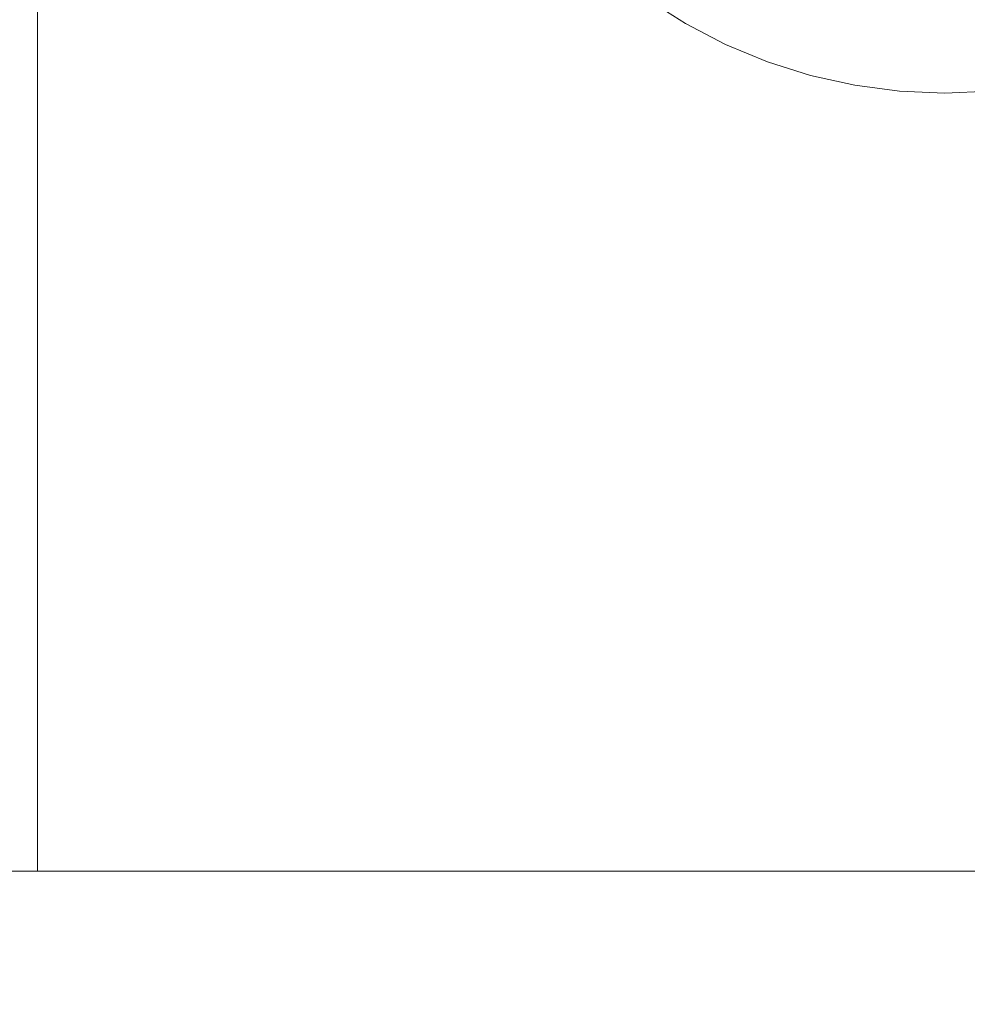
# Model space of a CAD drawing. Header units: inches. Extents: x -412 to -304, y -62 to 18.
# Tile 182 of 256: x -360.066 to -359.779, y -40.091 to -39.792. Entities that reach past the tile are written whole.
import ezdxf

# ---------------------------------------------------------------- set-up
doc = ezdxf.new("R2010")
doc.units = ezdxf.units.IN
doc.header["$LTSCALE"] = 32
doc.header["$MEASUREMENT"] = 0
doc.linetypes.add('Dash Style-1', pattern=[0.083328, 0.041656, -0.041672])
for name, color, linetype, lineweight in [('Black', 7, 'Continuous', 18), ('DashLineFill', 7, 'Dash Style-1', 13), ('Drawing', 7, 'Continuous', 18), ('Metal_HtAdjMech', 7, 'Continuous', 18), ('None', 7, 'Continuous', 18), ('SolidLine', 7, 'Continuous', 15), ('Wood_1-H', 7, 'Continuous', 13)]:
    doc.layers.add(name, color=color, linetype=linetype, lineweight=lineweight)

# ---------------------------------------------------------------- blocks, each defined once
blk = doc.blocks.new('Group-20')
at = {"layer": 'Black'}
for points in [[(-34.54794, 16.53613, 28.9791), (34.54794, 16.53613, 28.9791), (34.54794, -16.53613, 28.9791), (-34.54794, -16.53613, 28.9791)], [(-34.54794, 16.53613, 27.70079), (34.54794, 16.53613, 27.70079), (34.54794, -16.53613, 27.70079), (-34.54794, -16.53613, 27.70079)]]:
    blk.add_3dface(points, dxfattribs=at)
at = {"layer": 'Wood_1-H'}
for points in [[(-35.96494, 17.95313, 28.99879), (35.96494, 17.95313, 28.99879), (35.96494, -17.95313, 28.99879), (-35.96494, -17.95313, 28.99879)], [(-35.96494, 17.95313, 28.9791), (35.96494, 17.95313, 28.9791), (35.96494, -17.95313, 28.9791), (-35.96494, -17.95313, 28.9791)]]:
    blk.add_3dface(points, dxfattribs=at)
blk = doc.blocks.new('MpHtAdjTrough-1095 (3D)')
at = {"layer": 'Black'}
for points in [[(-17.3622, -4.05467, -1.5537), (17.3622, -4.05467, -1.5537), (17.3622, 2.5995, -3.97562), (-17.3622, 2.5995, -3.97562)], [(-17.3622, 2.59168, -4.03646), (17.3622, 2.59168, -4.03646), (17.3622, -4.07513, -1.60994), (-17.3622, -4.07513, -1.60994)]]:
    blk.add_3dface(points, dxfattribs=at)
blk = doc.blocks.new('TEK04-FrameB (3D)')
at = {"layer": 'Metal_HtAdjMech'}
for points, invisible_edges in [([(8.46457, -0.37402, 10.03937), (9.25197, -0.37402, 10.03937), (8.87199, -0.72895, 10.03937), (8.85827, -0.72835, 10.03937)], 11), ([(8.85827, -0.72835, 10.03937), (8.84454, -0.72895, 10.03937), (8.46457, -0.37402, 10.03937)], 10), ([(8.46457, -0.37402, 10.03937), (8.81751, -0.73371, 10.03937), (8.80441, -0.73784, 10.03937)], 9), ([(8.46457, -0.37402, 10.03937), (8.83092, -0.73074, 10.03937), (8.81751, -0.73371, 10.03937)], 9), ([(8.46457, -0.37402, 10.03937), (8.79171, -0.7431, 10.03937), (8.77953, -0.74944, 10.03937)], 9), ([(8.84454, -0.72895, 10.03937), (8.83092, -0.73074, 10.03937), (8.46457, -0.37402, 10.03937)], 10), ([(8.46457, -0.37402, 10.03937), (8.76794, -0.75683, 10.03937), (8.75704, -0.76519, 10.03937)], 9), ([(8.80441, -0.73784, 10.03937), (8.79171, -0.7431, 10.03937), (8.46457, -0.37402, 10.03937)], 10), ([(8.75704, -0.76519, 10.03937), (8.74691, -0.77447, 10.03937), (8.46457, -0.37402, 10.03937)], 10), ([(8.46457, -0.37402, 10.03937), (8.73763, -0.7846, 10.03937), (8.72927, -0.7955, 10.03937)], 9), ([(8.77953, -0.74944, 10.03937), (8.76794, -0.75683, 10.03937), (8.46457, -0.37402, 10.03937)], 10), ([(8.72927, -0.7955, 10.03937), (8.72189, -0.80709, 10.03937), (8.46457, -0.37402, 10.03937)], 10), ([(8.46457, -0.37402, 10.03937), (8.71554, -0.81927, 10.03937), (8.71028, -0.83197, 10.03937)], 9), ([(8.74691, -0.77447, 10.03937), (8.73763, -0.7846, 10.03937), (8.46457, -0.37402, 10.03937)], 10), ([(8.46457, -1.27953, 10.03937), (8.46457, -0.37402, 10.03937), (8.70079, -0.88583, 10.03937), (8.70139, -0.89955, 10.03937)], 10), ([(8.72189, -0.80709, 10.03937), (8.71554, -0.81927, 10.03937), (8.46457, -0.37402, 10.03937)], 10), ([(8.46457, -0.37402, 10.03937), (8.70615, -0.84507, 10.03937), (8.70318, -0.85848, 10.03937)], 9), ([(8.70318, -0.85848, 10.03937), (8.70139, -0.8721, 10.03937), (8.46457, -0.37402, 10.03937)], 10), ([(8.71028, -0.83197, 10.03937), (8.70615, -0.84507, 10.03937), (8.46457, -0.37402, 10.03937)], 10), ([(8.70139, -0.8721, 10.03937), (8.70079, -0.88583, 10.03937), (8.46457, -0.37402, 10.03937)], 10), ([(8.46457, -0.38431, 10.03982), (8.46457, -0.37402, 10.03937), (8.46457, -1.27953, 10.03937)], 8), ([(8.46457, -1.27953, 10.03937), (8.46457, -0.39453, 10.04116), (8.46457, -0.38431, 10.03982)], 9), ([(8.46457, -0.40458, 10.04339), (8.46457, -0.39453, 10.04116), (8.46457, -1.27953, 10.03937)], 10), ([(8.46457, -1.27953, 10.03937), (8.46457, -0.41441, 10.04649), (8.46457, -0.40458, 10.04339)], 9), ([(8.46457, -0.42393, 10.05044), (8.46457, -0.41441, 10.04649), (8.46457, -1.27953, 10.03937)], 10), ([(8.46457, -0.43307, 10.05519), (8.46457, -0.42393, 10.05044), (8.46457, -1.27953, 10.03937)], 10), ([(8.46457, -1.27953, 10.03937), (8.46457, -1.27953, 10.15748), (8.46457, -0.61024, 10.15748), (8.46457, -0.43307, 10.05519)], 12), ([(8.46457, -0.44176, 10.06073), (8.46457, -0.43307, 10.05519), (8.46457, -0.61024, 10.15748)], 10), ([(8.46457, -0.44994, 10.067), (8.46457, -0.44176, 10.06073), (8.46457, -0.61024, 10.15748)], 10), ([(8.46457, -0.45753, 10.07396), (8.46457, -0.44994, 10.067), (8.46457, -0.61024, 10.15748)], 10), ([(8.46457, -0.61024, 10.15748), (8.46457, -0.46449, 10.08156), (8.46457, -0.45753, 10.07396)], 9), ([(8.46457, -0.47077, 10.08974), (8.46457, -0.46449, 10.08156), (8.46457, -0.61024, 10.15748)], 10), ([(8.46457, -0.61024, 10.15748), (8.46457, -0.4763, 10.09843), (8.46457, -0.47077, 10.08974)], 9), ([(8.46457, -0.48106, 10.10756), (8.46457, -0.4763, 10.09843), (8.46457, -0.61024, 10.15748)], 10), ([(8.46457, -0.61024, 10.15748), (8.46457, -0.485, 10.11708), (8.46457, -0.48106, 10.10756)], 9), ([(8.46457, -0.4881, 10.12691), (8.46457, -0.485, 10.11708), (8.46457, -0.61024, 10.15748)], 10), ([(8.46457, -0.61024, 10.15748), (8.46457, -0.49033, 10.13697), (8.46457, -0.4881, 10.12691)], 9), ([(8.46457, -0.49168, 10.14719), (8.46457, -0.49033, 10.13697), (8.46457, -0.61024, 10.15748)], 10), ([(8.46457, -0.49213, 10.15748), (8.46457, -0.49168, 10.14719), (8.46457, -0.61024, 10.15748)], 10), ([(8.46457, -0.61024, 10.15748), (8.46457, -0.61024, 10.45242), (8.46457, -0.49213, 10.45242), (8.46457, -0.49213, 10.15748)], 8), ([(8.46457, -0.61024, 10.15748), (8.84454, -0.72895, 10.15748), (8.85827, -0.72835, 10.15748)], 9), ([(8.46457, -0.61024, 10.15748), (8.83092, -0.73074, 10.15748), (8.84454, -0.72895, 10.15748)], 9), ([(8.85827, -0.72835, 10.15748), (8.87199, -0.72895, 10.15748), (9.25197, -0.61024, 10.15748), (8.46457, -0.61024, 10.15748)], 10), ([(8.46457, -0.61024, 10.15748), (8.79171, -0.7431, 10.15748), (8.80441, -0.73784, 10.15748)], 9), ([(8.80441, -0.73784, 10.15748), (8.81751, -0.73371, 10.15748), (8.46457, -0.61024, 10.15748)], 10), ([(8.81751, -0.73371, 10.15748), (8.83092, -0.73074, 10.15748), (8.46457, -0.61024, 10.15748)], 10), ([(8.46457, -0.61024, 10.15748), (8.76794, -0.75683, 10.15748), (8.77953, -0.74944, 10.15748)], 9), ([(8.46457, -0.61024, 10.15748), (8.74691, -0.77447, 10.15748), (8.75704, -0.76519, 10.15748)], 9), ([(8.77953, -0.74944, 10.15748), (8.79171, -0.7431, 10.15748), (8.46457, -0.61024, 10.15748)], 10), ([(8.46457, -0.61024, 10.15748), (8.73763, -0.7846, 10.15748), (8.74691, -0.77447, 10.15748)], 9), ([(8.46457, -0.61024, 10.15748), (8.70139, -0.8721, 10.15748), (8.70318, -0.85848, 10.15748)], 9), ([(8.75704, -0.76519, 10.15748), (8.76794, -0.75683, 10.15748), (8.46457, -0.61024, 10.15748)], 10), ([(8.46457, -0.61024, 10.15748), (8.72189, -0.80709, 10.15748), (8.72927, -0.7955, 10.15748)], 9), ([(8.46457, -0.61024, 10.15748), (8.70079, -0.88583, 10.15748), (8.70139, -0.8721, 10.15748)], 9), ([(8.46457, -0.61024, 10.15748), (8.71554, -0.81927, 10.15748), (8.72189, -0.80709, 10.15748)], 9), ([(8.70139, -0.89955, 10.15748), (8.70079, -0.88583, 10.15748), (8.46457, -0.61024, 10.15748), (8.46457, -1.27953, 10.15748)], 10), ([(8.72927, -0.7955, 10.15748), (8.73763, -0.7846, 10.15748), (8.46457, -0.61024, 10.15748)], 10), ([(8.46457, -0.61024, 10.15748), (8.70615, -0.84507, 10.15748), (8.71028, -0.83197, 10.15748)], 9), ([(8.71028, -0.83197, 10.15748), (8.71554, -0.81927, 10.15748), (8.46457, -0.61024, 10.15748)], 10), ([(8.70318, -0.85848, 10.15748), (8.70615, -0.84507, 10.15748), (8.46457, -0.61024, 10.15748)], 10), ([(8.72927, -0.7955, 10.03937), (8.72927, -0.7955, 10.15748), (8.72189, -0.80709, 10.15748), (8.72189, -0.80709, 10.03937)], 5), ([(8.72189, -0.80709, 10.03937), (8.72189, -0.80709, 10.15748), (8.71554, -0.81927, 10.15748), (8.71554, -0.81927, 10.03937)], 5), ([(8.71554, -0.81927, 10.03937), (8.71554, -0.81927, 10.15748), (8.71028, -0.83197, 10.15748), (8.71028, -0.83197, 10.03937)], 5), ([(8.71028, -0.83197, 10.03937), (8.71028, -0.83197, 10.15748), (8.70615, -0.84507, 10.15748), (8.70615, -0.84507, 10.03937)], 5), ([(8.70615, -0.84507, 10.03937), (8.70615, -0.84507, 10.15748), (8.70318, -0.85848, 10.15748), (8.70318, -0.85848, 10.03937)], 5), ([(8.70318, -0.85848, 10.03937), (8.70318, -0.85848, 10.15748), (8.70139, -0.8721, 10.15748), (8.70139, -0.8721, 10.03937)], 5), ([(8.70139, -0.8721, 10.03937), (8.70139, -0.8721, 10.15748), (8.70079, -0.88583, 10.15748), (8.70079, -0.88583, 10.03937)], 5), ([(8.70079, -0.88583, 10.03937), (8.70079, -0.88583, 10.15748), (8.70139, -0.89955, 10.15748), (8.70139, -0.89955, 10.03937)], 5)]:
    blk.add_3dface(points, dxfattribs=dict(at, invisible_edges=invisible_edges))
for points in [[(9.25197, -0.49213, 10.45242), (8.46457, -0.49213, 10.45242), (8.46457, -0.61024, 10.45242), (9.25197, -0.61024, 10.45242)], [(9.25197, -0.61024, 10.45242), (8.46457, -0.61024, 10.45242), (8.46457, -0.61024, 10.15748), (9.25197, -0.61024, 10.15748)]]:
    blk.add_3dface(points, dxfattribs=at)
blk = doc.blocks.new('TEK04-Frame (3D)')
at = {"layer": 'DashLineFill', "color": 7, "transparency": 33554687}
blk.add_blockref('TEK04-FrameB (3D)', (-1.4565, 2.59843, -11.69291), dxfattribs=at)
blk = doc.blocks.new('Group-23')
at = {"layer": 'None'}
blk.add_blockref('Group-20', (0, 0), dxfattribs=at)
at = {"layer": 'SolidLine', "color": 7}
blk.add_blockref('MpHtAdjTrough-1095 (3D)', (0, 0, 27.70079), dxfattribs=at)
at = {"layer": 'SolidLine', "color": 7, "rotation": 180}
blk.add_blockref('TEK04-Frame (3D)', (21.55512, 0, 27.70079), dxfattribs=at)
blk = doc.blocks.new('MP Ht Adju Rect Table (3D)')
at = {"layer": 'None'}
blk.add_blockref('Group-23', (0, 0), dxfattribs=at)
at = {"layer": 'Drawing', "color": 0, "flags": 1}
for tag in ['Tag', 'Catalog', 'Option1', 'Option2', 'Option3', 'Option4', 'Option5', 'Option6', 'Option7', 'Option8', 'Option9', 'Option10', 'Option11', 'Option12', 'Custom', 'FinishGroup', 'Discount', 'Item2', 'Item3', 'Item6', 'Item9', 'Item10', 'Item12', 'Item13', 'Item16', 'Item19', 'Item20', 'Item21', 'Item22', 'Item23', 'Item24', 'Item25', 'Item8', 'Item18', 'Item1', 'Item4', 'Item5', 'Item7', 'Item11', 'Item14', 'Item15', 'Item17']:
    blk.add_attdef(tag, (-16.60664, -46.53056), '', height=0.00709, dxfattribs=at)

msp = doc.modelspace()

# ---------------------------------------------------------------- block references
at = {"layer": 'Drawing', "rotation": 270}
msp.add_blockref('MP Ht Adju Rect Table (3D)', (-358.07283, -25.50309), dxfattribs=at)

doc.saveas('drawing.dxf')
